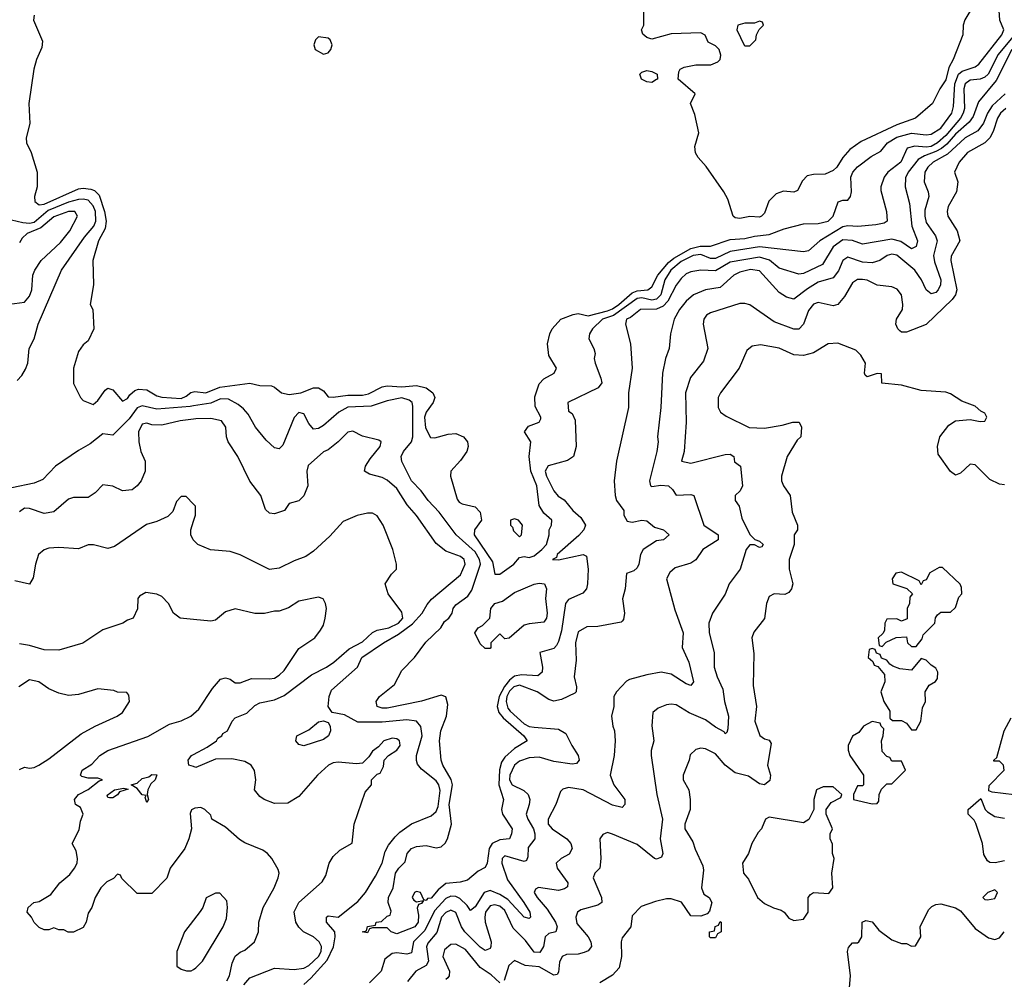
# Model space of a CAD drawing. Header units: inches. Extents: x 2380053 to 2584298, y 380219 to 546618.
# Tile 16 of 256: x 2399290 to 2403309, y 452076 to 455992. Entities that reach past the tile are written whole.
import ezdxf

# ---------------------------------------------------------------- set-up
doc = ezdxf.new("R2010")
doc.units = ezdxf.units.IN
doc.header["$MEASUREMENT"] = 0
doc.layers.add('C3495', color=7, linetype='Continuous')
doc.layers.add('C4405', color=7, linetype='Continuous')

msp = doc.modelspace()

# ---------------------------------------------------------------- linework, layer by layer
at = {"layer": 'C3495', "color": 2}
for points, elevation in [([(2399349.5, 456010.5), (2399346.6, 455990), (2399384.1, 455904.1), (2399381.2, 455878.8), (2399358.4, 455830), (2399347.8, 455790), (2399327.1, 455650), (2399332.1, 455567.9), (2399316.4, 455510), (2399318.2, 455490), (2399337.7, 455450), (2399361.3, 455370), (2399361.1, 455310), (2399351.5, 455270), (2399351.8, 455250), (2399370, 455236.3), (2399390, 455238.7), (2399530, 455302.4), (2399550, 455304.7), (2399580.5, 455300.5), (2399595.6, 455295.6), (2399615.4, 455275.4), (2399636, 455210), (2399643.5, 455170), (2399639.7, 455140.3), (2399611.8, 455090), (2399589.6, 455010), (2399591.8, 454910), (2399578, 454830), (2399589, 454809), (2399592.7, 454730), (2399570, 454682), (2399550, 454664.7), (2399530, 454638), (2399509.5, 454570), (2399510, 454508), (2399538, 454450), (2399550, 454438), (2399590, 454422), (2399610, 454438), (2399639.6, 454480.4), (2399650, 454488), (2399670, 454482), (2399710, 454435.3), (2399730, 454446), (2399739.3, 454460.7), (2399760.9, 454479.1), (2399775.5, 454484.5), (2399810, 454482), (2399850, 454457.6), (2399870, 454451.6), (2399950, 454447), (2399970, 454455.6), (2399989, 454471), (2400000, 454473.7)], 70), ([(2399280.1, 454519.9), (2399299.6, 454540.4), (2399314.2, 454565.8), (2399323.7, 454590), (2399329.3, 454650), (2399349, 454690), (2399365.2, 454750), (2399461.2, 454970), (2399555.5, 455104.5), (2399593.5, 455150), (2399601.5, 455170), (2399599.3, 455210), (2399590, 455233), (2399570, 455255), (2399550, 455259.8), (2399530, 455258.2), (2399490, 455246.8), (2399407.1, 455212.9), (2399350, 455164.4), (2399330, 455160.9), (2399303.3, 455163.3), (2399210, 455185)], 74), ([(2399249, 454831), (2399310, 454839.1), (2399330, 454864), (2399339.6, 454890), (2399344.5, 454950), (2399351.8, 454970), (2399378.4, 455010), (2399457.3, 455082.7), (2399495.1, 455130), (2399526, 455190), (2399515.3, 455210), (2399490, 455209.5), (2399430, 455188), (2399376.7, 455143.3), (2399320.7, 455119.3), (2399300, 455100), (2399290, 455081.2)], 78), ([(2400000, 454415.9), (2399986.2, 454413.8), (2399850, 454402.7), (2399790, 454416.3), (2399770, 454408), (2399737, 454363), (2399670, 454297.2), (2399630, 454302), (2399578.3, 454261.7), (2399530, 454234.7), (2399437.1, 454170), (2399384.4, 454115.6), (2399350, 454101.1), (2399258.3, 454081.7)], 74), ([(2400000, 454362.2), (2399944.9, 454355.1), (2399870, 454338), (2399830, 454339.5), (2399810, 454346), (2399790, 454341.2), (2399774.8, 454310), (2399776.3, 454270), (2399784.9, 454230), (2399802.8, 454190), (2399802.8, 454150), (2399786.8, 454110), (2399770.5, 454089.5), (2399750, 454074), (2399710, 454069), (2399670, 454089), (2399630, 454094), (2399598, 454062), (2399570, 454042), (2399510, 454042), (2399490, 454035.3), (2399430, 453984), (2399390, 453977.2), (2399330, 453997.2), (2399310, 453999.3), (2399290, 453984)], 78), ([(2400000, 454014.9), (2399970, 454046), (2399950, 454046), (2399930, 454026), (2399915.3, 453984.7), (2399895.3, 453964.7), (2399850, 453944), (2399807.9, 453932.1), (2399678, 453842), (2399650, 453834), (2399591.1, 453848.9), (2399570, 453849), (2399530, 453833.2), (2399450, 453838), (2399410, 453836), (2399390.5, 453829.5), (2399367.7, 453810), (2399354.9, 453770), (2399344.9, 453715.1), (2399330, 453688.7), (2399270, 453702.7)], 82), ([(2400000, 453868), (2399998, 453870), (2399988.7, 453890), (2399988.9, 453911.1), (2400000, 453945.4)], 82), ([(2400000, 453544.8), (2399946, 453550), (2399918, 453570), (2399898, 453610), (2399870, 453638), (2399850, 453648), (2399805.4, 453654.6), (2399779.6, 453640.4), (2399772, 453630), (2399771.3, 453588.7), (2399754, 453550), (2399730, 453542), (2399710.7, 453529.3), (2399630, 453502), (2399548.4, 453448.4), (2399450, 453419), (2399390, 453421.2), (2399330, 453439), (2399290, 453445.2)], 86), ([(2399290, 452932), (2399310, 452942), (2399330, 452938), (2399350, 452941), (2399368, 452950), (2399410, 452976), (2399541.5, 453078.5), (2399598, 453110), (2399688, 453150), (2399710, 453164.7), (2399738, 453210), (2399736.4, 453236.4), (2399727.3, 453247.3), (2399690, 453248), (2399674.6, 453254.6), (2399610, 453262), (2399530, 453239), (2399490, 453234), (2399450, 453244), (2399410, 453261.2), (2399368, 453290), (2399330, 453299), (2399286.8, 453270)], 90), ([(2400000, 452772.1), (2399991.6, 452768.4), (2399986.4, 452753.6), (2399991, 452690), (2399981, 452650), (2399964.7, 452610), (2399904.7, 452530), (2399890.9, 452489.1), (2399830, 452426), (2399770, 452426), (2399707.3, 452487.3), (2399702, 452502), (2399690, 452506), (2399672.7, 452487.3), (2399645.4, 452474.6), (2399622, 452450), (2399598, 452410), (2399584.7, 452370), (2399570, 452346), (2399562, 452310), (2399550, 452288), (2399510, 452268.7), (2399488.9, 452268.9), (2399470, 452278), (2399450, 452278), (2399430, 452286), (2399410, 452278), (2399390, 452278), (2399370, 452288), (2399350, 452308), (2399339, 452330), (2399321.2, 452350), (2399325.2, 452370), (2399348.7, 452390), (2399370, 452394), (2399416.9, 452423.1), (2399454.5, 452470), (2399495.6, 452504.4), (2399514.5, 452530), (2399524.5, 452550), (2399527, 452570), (2399520.7, 452600.7), (2399505.2, 452630), (2399533.4, 452686.6), (2399538.6, 452721.4), (2399549, 452750), (2399538, 452778), (2399518, 452790), (2399514, 452810), (2399530, 452830.8), (2399570, 452850.8), (2399614.2, 452885.8), (2399628, 452890), (2399610, 452897.2), (2399570, 452897.2), (2399544, 452904), (2399538, 452910), (2399545.2, 452930), (2399585.1, 452954.9), (2399617, 452990), (2399649.8, 453010.2), (2399812.9, 453067.1), (2399902, 453118), (2399950, 453131), (2399988.7, 453150), (2400000, 453159.9)], 86), ([(2400000, 452944.2), (2399980.9, 452950), (2399978.4, 452970), (2399992, 452990), (2400000, 452994.3)], 82), ([(2400000, 452318), (2399962.8, 452270), (2399931.3, 452190), (2399932, 452130), (2399950, 452118), (2399971.1, 452111.1), (2399990, 452111), (2400000, 452116.9)], 90)]:
    msp.add_lwpolyline(points, dxfattribs=dict(at, elevation=elevation))
at = {"layer": 'C3495', "color": 2, "elevation": 82}
for points in [[(2399810, 452798), (2399802, 452818), (2399806, 452826), (2399790, 452828.7), (2399770, 452855.3), (2399746, 452870), (2399770, 452877.3), (2399790, 452895.3), (2399816.9, 452903.1), (2399830, 452912.2), (2399850.5, 452910.5), (2399844, 452890), (2399826.2, 452873.8), (2399814, 452850), (2399810.8, 452830), (2399816, 452810)], [(2399656.4, 452816.4), (2399650, 452818), (2399647.2, 452827.2), (2399678, 452850), (2399716, 452856), (2399732.7, 452852.7), (2399698, 452842), (2399690, 452829.2), (2399670, 452817.2)]]:
    msp.add_lwpolyline(points, close=True, dxfattribs=at)
at = {"layer": 'C4405', "color": 2}
for points, elevation in [([(2403182.8, 456050), (2403148.3, 455991.7), (2403141.6, 455970), (2403140.4, 455930), (2403100.5, 455830), (2403082.7, 455797.2), (2403070, 455746.6), (2403045.5, 455710), (2403016.3, 455650), (2402946.8, 455590), (2402870, 455563), (2402725.5, 455494.5), (2402678.3, 455461.7), (2402650.6, 455430), (2402626, 455390), (2402610, 455377.2), (2402578, 455362), (2402530, 455360.7), (2402505.1, 455354.9), (2402485.3, 455334.7), (2402464.5, 455295.5), (2402450, 455288.7), (2402407.5, 455292.5), (2402378, 455282), (2402348, 455252), (2402330, 455202), (2402318, 455190), (2402310, 455186.6), (2402270, 455189.3), (2402230, 455181.2), (2402210, 455184), (2402202, 455190), (2402180.2, 455260.2), (2402164, 455290), (2402092.7, 455392.7), (2402059, 455430), (2402049.4, 455449.4), (2402045.6, 455474.4), (2402062, 455530), (2402045.6, 455605.6), (2402029, 455650), (2402048, 455690), (2401978, 455750), (2401980.4, 455779.6), (2401986, 455790), (2402002, 455798), (2402050, 455807.3), (2402112, 455808), (2402139.5, 455820.5), (2402149, 455830), (2402152.5, 455847.5), (2402145.2, 455870), (2402130, 455885.2), (2402100.9, 455900.9), (2402088.4, 455928.4), (2402070, 455938), (2401950, 455934), (2401870, 455913.2), (2401850, 455919), (2401833.6, 455933.6), (2401829, 455950), (2401837.2, 455970), (2401838, 456030)], 66), ([(2400000, 454473.7), (2400005.1, 454474.9), (2400050, 454469.8), (2400107.9, 454492.1), (2400229.6, 454509.6), (2400270, 454499.5), (2400317.5, 454497.5), (2400330, 454493.2), (2400359, 454470), (2400390, 454463), (2400438, 454470), (2400490, 454489.3), (2400510, 454489.3), (2400530, 454477.2), (2400550, 454453.2), (2400570, 454451.6), (2400630, 454459.7), (2400690, 454459.7), (2400714.1, 454465.9), (2400770, 454493.6), (2400790, 454498.7), (2400850, 454494.2), (2400910, 454499.7), (2400949.2, 454490), (2400976.2, 454470), (2400984.5, 454450), (2400978.4, 454430), (2400948.9, 454391.1), (2400942.3, 454370), (2400947.3, 454327.3), (2400967.3, 454287.3), (2400985.2, 454285.2), (2401039.5, 454300.5), (2401070, 454303), (2401102, 454290), (2401118.7, 454270), (2401120.5, 454250), (2401115.1, 454230), (2401090, 454194), (2401049.6, 454150.4), (2401049.4, 454130), (2401076.2, 454036.2), (2401083.9, 454023.9), (2401096.6, 454016.6), (2401150, 454003.7), (2401170, 453982), (2401175.6, 453950), (2401146.6, 453910), (2401145.6, 453890), (2401220.1, 453780.1), (2401229.6, 453729.6), (2401249.5, 453729.5), (2401306.8, 453770), (2401330, 453798), (2401350, 453801.2), (2401370, 453797), (2401390, 453804.2), (2401421.6, 453830), (2401440.7, 453850), (2401451, 453890), (2401451, 453910), (2401461, 453930), (2401462.8, 453950), (2401430, 453979.1), (2401410.3, 454010.3), (2401401.1, 454090), (2401377.3, 454150), (2401370.3, 454210), (2401376.3, 454270), (2401351, 454310), (2401367.2, 454332.8), (2401410.6, 454349.4), (2401416.8, 454363.2), (2401417.3, 454370), (2401393.8, 454413.8), (2401392.7, 454452.7), (2401410, 454506), (2401430, 454526.6), (2401471.3, 454550), (2401481, 454570), (2401450, 454622), (2401444, 454670), (2401454, 454710), (2401464, 454730), (2401499.1, 454770), (2401550, 454789.7), (2401570, 454792.6), (2401610, 454784), (2401690, 454804.1), (2401710, 454811.7), (2401735.8, 454830), (2401790, 454877.1), (2401810, 454885.8), (2401854, 454890), (2401870, 454902), (2401894.7, 454950), (2401938.8, 455001.2), (2401960.6, 455019.4), (2402030, 455059), (2402067.9, 455067.9), (2402110, 455068), (2402190, 455094.7), (2402250, 455099.1), (2402290, 455108.6), (2402350, 455115.1), (2402410, 455138), (2402490, 455159), (2402550, 455160.7), (2402590, 455169.7), (2402610.4, 455190), (2402631.3, 455248.7), (2402650, 455255.3), (2402670, 455255.3), (2402681, 455270), (2402686, 455290), (2402683.1, 455350), (2402690.4, 455370), (2402710, 455391.6), (2402766.1, 455433.9), (2402805.1, 455454.9), (2402832.7, 455490), (2402870, 455512.1), (2402930, 455528.6), (2402990, 455521.6), (2403010, 455525.6), (2403050, 455549.7), (2403094.6, 455610), (2403102, 455638), (2403107.3, 455730), (2403122.3, 455770), (2403137.8, 455782.2), (2403190, 455799.6), (2403204.9, 455810), (2403299.3, 455930), (2403307.7, 455950), (2403290.3, 455990), (2403288.7, 456030)], 70), ([(2403350.2, 455930), (2403283.9, 455850), (2403243.1, 455770), (2403230, 455757.7), (2403211, 455749), (2403170, 455745.1), (2403149.4, 455730.6), (2403143.9, 455710), (2403146.2, 455630), (2403141.8, 455610), (2403130.2, 455590), (2403070, 455519.8), (2403036.5, 455490), (2403010, 455475), (2402990, 455471.7), (2402943.8, 455476.2), (2402912.2, 455467.8), (2402886.7, 455410), (2402834, 455370), (2402818.8, 455350), (2402804.7, 455310), (2402805.4, 455294.6), (2402828, 455210), (2402830.6, 455169.4), (2402818.3, 455161.7), (2402784.4, 455155.6), (2402711.8, 455148.2), (2402670, 455151.2), (2402650, 455146.9), (2402556.3, 455090), (2402510, 455049.4), (2402490, 455044.5), (2402310, 455065.6), (2402190, 455045.6), (2402130, 455017.6), (2402110, 455018.2), (2402070, 455034), (2402039.3, 455030), (2401990, 455005), (2401948.4, 454970), (2401924.2, 454930), (2401906.9, 454870), (2401890, 454851), (2401870, 454848.1), (2401830, 454857.3), (2401810, 454855), (2401714.7, 454785.3), (2401668.9, 454770), (2401628, 454730), (2401616.3, 454710), (2401614, 454690), (2401634, 454650), (2401638.8, 454630), (2401634.8, 454610), (2401638.8, 454590), (2401663, 454530), (2401666.8, 454510), (2401651.3, 454490), (2401527.3, 454430), (2401530, 454394), (2401544.7, 454384.7), (2401558, 454358), (2401561, 454250), (2401551.3, 454210), (2401526.4, 454193.6), (2401447.9, 454172.1), (2401434.8, 454150), (2401440.5, 454130), (2401470.8, 454070), (2401488.5, 454048.5), (2401512.7, 454032.7), (2401547.7, 453990), (2401581.3, 453961.3), (2401599.1, 453930), (2401592.7, 453910), (2401572.5, 453887.5), (2401484, 453810), (2401482, 453798), (2401464.7, 453790), (2401490, 453788.4), (2401590, 453810.5), (2401603.6, 453803.6), (2401611, 453750), (2401607.7, 453690), (2401604, 453670), (2401588.4, 453651.6), (2401530, 453626), (2401518, 453610), (2401501.4, 453498.6), (2401490, 453455.3), (2401481.1, 453438.9), (2401470, 453426), (2401414, 453410), (2401424.9, 453350), (2401422.8, 453330), (2401404.9, 453315.1), (2401338.4, 453318.4), (2401310, 453312.9), (2401290, 453297.6), (2401268.5, 453271.5), (2401247.8, 453230), (2401239.7, 453190), (2401245.6, 453165.6), (2401263.1, 453143.1), (2401347.7, 453070), (2401361, 453050), (2401310, 453018.7), (2401270, 452982.4), (2401257.2, 452962.8), (2401249.1, 452930.9), (2401246.5, 452870), (2401265.5, 452810), (2401257.1, 452770), (2401261.6, 452750), (2401300.5, 452690), (2401298, 452670), (2401290, 452649.6), (2401250, 452645.4), (2401219.3, 452630), (2401206.7, 452610), (2401198.4, 452550), (2401190, 452533.2), (2401162, 452518), (2401118.5, 452481.5), (2401087.7, 452472.3), (2401030, 452467.6), (2400998.6, 452441.4), (2400970, 452407.3), (2400954.4, 452405.6), (2400950, 452398), (2400940.4, 452400.4), (2400926, 452430), (2400910, 452435.3), (2400902, 452430), (2400892, 452410), (2400899.6, 452399.6), (2400910, 452392), (2400938, 452398), (2400930, 452386), (2400918, 452382), (2400912.7, 452367.3), (2400918.8, 452338.8), (2400917, 452310), (2400902.8, 452290), (2400830, 452262.7), (2400806, 452270), (2400790, 452286), (2400730, 452286), (2400718, 452282), (2400710, 452266), (2400688.7, 452270), (2400706, 452274), (2400710, 452292), (2400742, 452298), (2400746, 452310), (2400767.3, 452312.7), (2400790, 452334), (2400802, 452338), (2400806, 452354), (2400794, 452390), (2400796, 452410), (2400815.1, 452450), (2400824.5, 452510), (2400837.2, 452530), (2400863.7, 452556.3), (2400872.3, 452590), (2400880.1, 452599.9), (2400889.3, 452610), (2400910, 452618.4), (2400950, 452622), (2400990, 452613.4), (2401010, 452617.3), (2401027.5, 452632.5), (2401037, 452650), (2401053.3, 452710), (2401043.8, 452790), (2401056.4, 452870), (2401051.8, 452891.8), (2401017.4, 452950), (2401011.3, 452970), (2401004.2, 453050), (2401009.7, 453090), (2401032.8, 453150), (2401037.5, 453197.5), (2401030, 453229), (2401010, 453235.6), (2400930, 453211.5), (2400790, 453183.1), (2400770, 453182.6), (2400749.8, 453189.8), (2400745.1, 453210), (2400758.4, 453230), (2400820.8, 453279.2), (2400850, 453336), (2400901.2, 453390), (2400947.5, 453452.5), (2401009.3, 453510), (2401023.7, 453536.3), (2401042, 453550), (2401055.3, 453570), (2401059, 453590), (2401070, 453604.7), (2401120.1, 453639.9), (2401136.2, 453663.8), (2401170.8, 453770), (2401167.1, 453790), (2401150, 453821), (2401071.5, 453890), (2401002.3, 453982.3), (2400957.2, 454030), (2400929.2, 454070), (2400889.6, 454110), (2400850, 454188.7), (2400847.3, 454210), (2400857.6, 454230), (2400889.6, 454270), (2400895.4, 454290), (2400894.7, 454414.7), (2400891.8, 454430), (2400880.1, 454440.1), (2400849.6, 454449.6), (2400790, 454436.9), (2400724.9, 454415.1), (2400630, 454410.9), (2400592.7, 454390), (2400530, 454336.2), (2400510, 454323.7), (2400490, 454321.2), (2400470, 454344), (2400450, 454384), (2400430, 454389), (2400410, 454368.7), (2400364.5, 454255.5), (2400350, 454241.2), (2400330, 454245.2), (2400295.9, 454275.9), (2400253.2, 454330), (2400222.9, 454382.9), (2400204.2, 454404.2), (2400182, 454422), (2400143.3, 454443.3), (2400110, 454445.6), (2400070, 454426.9), (2400000, 454415.9)], 74), ([(2403339.2, 455870), (2403276, 455744), (2403203.2, 455656.8), (2403182.6, 455597.4), (2403166.2, 455573.8), (2403110, 455525.3), (2403075.2, 455484.8), (2403053.2, 455466.8), (2403030, 455453.6), (2402982.9, 455437.1), (2402958, 455422), (2402916.5, 455370), (2402906.2, 455346.2), (2402904.9, 455310), (2402922, 455242), (2402932, 455150), (2402954.9, 455090), (2402950, 455066), (2402930, 455057.6), (2402886.3, 455086.3), (2402850, 455096), (2402730, 455075.6), (2402690, 455091.2), (2402650, 455093.7), (2402610, 455065.1), (2402567.5, 454992.5), (2402490, 454956.2), (2402470, 454954), (2402390, 454977.6), (2402350.7, 455010.7), (2402310, 455023.5), (2402190, 455002.2), (2402130, 454967.8), (2402070, 454969.5), (2402030, 454963.7), (2402010, 454955.1), (2401990, 454936), (2401970, 454909.3), (2401936.4, 454843.6), (2401917.4, 454822.6), (2401890, 454810.8), (2401824.7, 454810), (2401783, 454777), (2401767.3, 454770), (2401762.8, 454750), (2401784, 454670), (2401790.7, 454570), (2401774.8, 454470), (2401774.8, 454410), (2401726.8, 454190), (2401717.3, 454110), (2401720.7, 454050), (2401726.8, 454030), (2401756, 453990), (2401756.3, 453970), (2401770, 453946), (2401790, 453941.6), (2401830, 453950.5), (2401850, 453946.8), (2401882, 453922), (2401918, 453910), (2401941, 453890), (2401918, 453870), (2401890, 453866), (2401834.8, 453830), (2401824, 453810), (2401817.3, 453770), (2401810, 453755.3), (2401797.3, 453742.7), (2401767.3, 453732.7), (2401761, 453670), (2401751.1, 453628.9), (2401758.8, 453570), (2401755.3, 453544.7), (2401750, 453538), (2401746, 453534), (2401650, 453516), (2401604.9, 453515.1), (2401570, 453494), (2401559.5, 453450), (2401562, 453378), (2401554, 453310), (2401562.8, 453270), (2401561, 453250), (2401556.3, 453243.7), (2401502, 453218), (2401470, 453212), (2401450, 453218), (2401402.7, 453250), (2401330, 453276.4), (2401307.6, 453270), (2401290, 453252.4), (2401279.3, 453230), (2401276.5, 453210), (2401283.1, 453183.1), (2401292, 453170), (2401350, 453118.5), (2401370, 453108.1), (2401390, 453104.7), (2401490, 453097.3), (2401519.3, 453079.3), (2401544, 453030), (2401570.3, 452990.3), (2401573.4, 452970), (2401563.5, 452956.5), (2401545.8, 452954.2), (2401470, 452965.1), (2401410, 452983.5), (2401370, 452980.5), (2401330, 452966), (2401310.4, 452950), (2401290.3, 452910), (2401289.1, 452890), (2401300.4, 452870), (2401347.5, 452847.5), (2401366, 452830), (2401372.4, 452810), (2401370.4, 452790), (2401358, 452750), (2401363.8, 452730), (2401387.2, 452690), (2401393.4, 452670), (2401393, 452650), (2401366.2, 452613.8), (2401364, 452576), (2401358.5, 452561.5), (2401350, 452557.2), (2401270, 452580.9), (2401259.1, 452570), (2401257.6, 452550), (2401282, 452482), (2401348.4, 452390), (2401372.7, 452350), (2401374.8, 452330), (2401370, 452325.2), (2401350, 452329.4), (2401282.2, 452402.2), (2401250, 452422.7), (2401210, 452438.3), (2401186.4, 452430), (2401150, 452372.7), (2401130, 452357.2), (2401117.3, 452377.2), (2401086.7, 452406.7), (2401070, 452413.7), (2401050, 452415.1), (2401030, 452405.7), (2400984, 452356), (2400944.1, 452275.9), (2400898.3, 452230), (2400890, 452184.5), (2400870, 452179.6), (2400830, 452184.2), (2400810, 452181.6), (2400781.1, 452158.9), (2400766, 452110), (2400717.6, 452062.4)], 78), ([(2403312.2, 455690), (2403259.3, 455640.7), (2403240.2, 455610), (2403224.6, 455570), (2403201.6, 455538.4), (2403150, 455509.7), (2403076.9, 455443.1), (2403019.3, 455410), (2402996.4, 455390), (2402984.9, 455370), (2402981.6, 455330), (2402998, 455290), (2403000.5, 455270), (2402985.1, 455214.9), (2402984.2, 455190), (2402990, 455164), (2403028.2, 455110), (2403034.9, 455090), (2403020.3, 455030), (2403023.8, 455003.8), (2403050.2, 454930), (2403048.2, 454910), (2403039.1, 454890), (2403030, 454879.3), (2403010, 454873.2), (2402990, 454889.2), (2402971.1, 454931.1), (2402943.6, 454970), (2402870, 455031.6), (2402850, 455035.6), (2402831.3, 455030), (2402801, 455010), (2402770, 454999.6), (2402730, 455002.4), (2402670, 455023.7), (2402650, 455009), (2402632.7, 454967.3), (2402610, 454938.4), (2402550, 454921.3), (2402505.6, 454894.4), (2402450, 454852.3), (2402420.1, 454860.1), (2402390, 454879), (2402310, 454967), (2402272.6, 454972.6), (2402230, 454962), (2402204.9, 454950), (2402150, 454899.6), (2402089.4, 454889.4), (2402040.7, 454870), (2402010, 454843.7), (2401983.8, 454810), (2401962, 454770), (2401946.8, 454710), (2401941, 454650), (2401926.8, 454610), (2401913.4, 454550), (2401907.7, 454410), (2401893.4, 454290), (2401896.3, 454270), (2401890.6, 454230), (2401861, 454110), (2401864.7, 454090), (2401870, 454086.8), (2401906.8, 454093.2), (2401938, 454090), (2401955.5, 454075.5), (2401970, 454051.3), (2402030, 454054.8), (2402042, 454050), (2402082.8, 453930), (2402141, 453890), (2402141, 453870), (2402078, 453830), (2402050, 453788.7), (2402030, 453774), (2401965.2, 453754.8), (2401943.4, 453736.6), (2401930.8, 453710), (2401963.8, 453583.8), (2401998.8, 453490), (2401994, 453430), (2402022, 453370), (2402041, 453290), (2402030, 453275.3), (2402010, 453282.7), (2401950, 453321.2), (2401909.1, 453329.1), (2401850, 453319.3), (2401779.8, 453300.2), (2401767.1, 453292.9), (2401726, 453250), (2401716, 453230), (2401716, 453190), (2401706, 453150), (2401710.8, 453110), (2401718.8, 453090), (2401720.7, 453050), (2401716.3, 452990), (2401700.7, 452910), (2401714.8, 452870), (2401760.5, 452810), (2401760.7, 452790), (2401750, 452777.2), (2401710, 452787.6), (2401590, 452849.5), (2401530, 452859.3), (2401507.3, 452852.7), (2401497.3, 452842.7), (2401479.1, 452790), (2401448, 452730), (2401448, 452710), (2401464, 452690), (2401523, 452650), (2401539.3, 452630), (2401545.5, 452610), (2401533.1, 452586.9), (2401501, 452570), (2401480.7, 452550), (2401484, 452530), (2401527.3, 452470), (2401526.4, 452453.6), (2401514.6, 452445.4), (2401490, 452439.5), (2401408.5, 452451.5), (2401395.3, 452444.7), (2401390.8, 452430), (2401402, 452410), (2401442.9, 452362.9), (2401477, 452310), (2401484.4, 452290), (2401478.8, 452270), (2401450, 452262.9), (2401435.5, 452250), (2401428.2, 452210), (2401413.6, 452186.4), (2401390, 452187.8), (2401354.8, 452234.8), (2401305.2, 452285.2), (2401270, 452357.6), (2401250, 452375.1), (2401230, 452380.5), (2401210, 452376.9), (2401192, 452350), (2401189.1, 452330), (2401190.3, 452310), (2401214.9, 452230), (2401214, 452210), (2401210, 452202.7), (2401190, 452194), (2401170, 452207.8), (2401107.8, 452270), (2401094.3, 452290), (2401070, 452349.5), (2401050, 452358), (2401030, 452349.6), (2401012.2, 452330), (2400992.4, 452267.6), (2400956, 452224), (2400950.4, 452209.6), (2400959.5, 452150), (2400950, 452132.7), (2400907.3, 452110), (2400873, 452067)], 82), ([(2403314.9, 455630), (2403293.7, 455610), (2403280.9, 455590), (2403264.1, 455535.9), (2403250.2, 455509.8), (2403230, 455489.6), (2403159.3, 455450), (2403125.5, 455410), (2403106, 455370), (2403118.8, 455330), (2403117.3, 455310), (2403113.4, 455290), (2403080.5, 455230), (2403076.3, 455210), (2403078.8, 455190), (2403116.3, 455130), (2403127.7, 455090), (2403092.5, 455027.5), (2403090.4, 455010), (2403114.9, 454890), (2403110.4, 454870), (2403097, 454850), (2402990, 454748.3), (2402910, 454717.2), (2402890, 454717.2), (2402882.5, 454722.5), (2402874, 454730), (2402866, 454750), (2402869.2, 454770), (2402894, 454810), (2402895.3, 454830), (2402889.1, 454869.1), (2402872.5, 454892.5), (2402850, 454902), (2402790, 454909.3), (2402750, 454929.4), (2402730, 454931.8), (2402710, 454931.8), (2402690, 454918), (2402657.2, 454862.8), (2402630, 454829.3), (2402610, 454824.5), (2402550, 454838.4), (2402530, 454831.8), (2402510, 454805.2), (2402490, 454749.2), (2402470, 454729.5), (2402450, 454729.6), (2402370, 454759.5), (2402270, 454829), (2402250, 454834), (2402230, 454834), (2402110, 454796), (2402093.7, 454786.3), (2402082.8, 454770), (2402080.7, 454750), (2402098.8, 454650), (2402081.4, 454598.6), (2402028.5, 454531.5), (2402008, 454470), (2402010.7, 454350), (2402002.8, 454230), (2401992, 454190), (2402030, 454183), (2402170, 454218), (2402190, 454218.8), (2402204.7, 454210), (2402207.5, 454187.5), (2402232, 454170), (2402241, 454090), (2402230.6, 454069.4), (2402211.3, 454050), (2402211.3, 454030), (2402227.1, 454007.1), (2402237.5, 453957.5), (2402270, 453891.3), (2402290.9, 453870.9), (2402310, 453864.7), (2402324.7, 453850), (2402318.8, 453841.2), (2402310, 453839), (2402290, 453849), (2402270, 453848.7), (2402256, 453830), (2402230.5, 453749.5), (2402186.8, 453690), (2402170, 453648), (2402118, 453570), (2402102.8, 453530), (2402104.9, 453490), (2402124.9, 453410), (2402124.9, 453350), (2402137.3, 453310), (2402160.5, 453260.5), (2402167, 453210), (2402183.7, 453150), (2402181, 453099), (2402176, 453084), (2402170, 453078), (2402166, 453086), (2402130, 453105.1), (2402090, 453135.6), (2402023.5, 453163.5), (2401970, 453196), (2401950, 453199.3), (2401930, 453196), (2401896.8, 453183.2), (2401874.8, 453165.2), (2401870.7, 453110.7), (2401878.8, 453050), (2401867.3, 453010), (2401867.3, 452990), (2401890.4, 452830.4), (2401914, 452730), (2401904.9, 452650), (2401915.5, 452590), (2401910, 452575.3), (2401890, 452567), (2401882, 452570), (2401810, 452626), (2401710, 452669), (2401690, 452675.3), (2401670, 452668), (2401658, 452650), (2401662.8, 452570), (2401658, 452530), (2401638, 452510), (2401631.3, 452490), (2401664.9, 452410), (2401666, 452390), (2401650, 452379.3), (2401580.4, 452359.6), (2401566.8, 452350), (2401560.7, 452330), (2401564.7, 452304.7), (2401610.5, 452250), (2401621.6, 452230), (2401624, 452210), (2401610, 452193.2), (2401594.2, 452185.8), (2401570, 452179.5), (2401522, 452178), (2401504.7, 452170), (2401493.4, 452146.6), (2401490, 452106), (2401483.6, 452096.4), (2401470, 452094), (2401410, 452127.8), (2401353, 452133), (2401310, 452153.2), (2401286.6, 452133.4), (2401268, 452072)], 86), ([(2403310, 454094), (2403290, 454097.2), (2403250, 454116), (2403190, 454175.1), (2403170, 454178), (2403130, 454141.2), (2403110, 454133.2), (2403090, 454149), (2403038.6, 454218.6), (2403036.2, 454250), (2403045.6, 454290), (2403083.1, 454336.9), (2403110, 454354.8), (2403170, 454361), (2403210, 454352), (2403230, 454354), (2403238, 454370), (2403230, 454386), (2403214, 454394), (2403190, 454415.3), (2403135.5, 454435.5), (2403090, 454465.2), (2403070, 454472.7), (2402970, 454479.3), (2402890, 454500.9), (2402809.4, 454509.4), (2402807.3, 454547.3), (2402790, 454548.7), (2402750, 454535.3), (2402741.2, 454541.2), (2402739, 454550), (2402742.7, 454590), (2402723.3, 454623.3), (2402702.9, 454642.9), (2402630, 454672.3), (2402590.9, 454669.1), (2402530, 454633.2), (2402490, 454621.2), (2402450, 454625.2), (2402390, 454652), (2402314.4, 454665.6), (2402279.8, 454660.2), (2402258, 454642), (2402226.8, 454570), (2402150.8, 454470), (2402141, 454450), (2402141, 454410), (2402150.9, 454390.9), (2402174.4, 454374.4), (2402267.7, 454327.7), (2402330, 454325.3), (2402402.9, 454337.1), (2402446, 454350), (2402472, 454350), (2402482, 454330), (2402478, 454290), (2402464.1, 454275.9), (2402422.8, 454210), (2402399.1, 454130), (2402399.1, 454110), (2402407.7, 454090), (2402434.9, 454050), (2402442.8, 453982.8), (2402464.7, 453930), (2402464.7, 453910), (2402452, 453890), (2402452, 453850), (2402431.3, 453790), (2402431.3, 453750), (2402446, 453690), (2402441, 453670), (2402430, 453655.3), (2402413.2, 453646.8), (2402370, 453649), (2402350, 453638), (2402338.8, 453610), (2402330.8, 453549.2), (2402286.8, 453493.2), (2402278, 453470), (2402286.4, 453406.4), (2402284.5, 453275.5), (2402297.3, 453190), (2402291.3, 453130), (2402311.1, 453071.1), (2402330, 453058), (2402350, 453052), (2402358, 453038), (2402343.1, 452950), (2402354.9, 452910), (2402352.6, 452887.4), (2402330.3, 452869.7), (2402310, 452873.6), (2402264.7, 452904.7), (2402210, 452918.4), (2402169.7, 452949.7), (2402130, 452996), (2402090, 453017.2), (2402070, 453019), (2402050, 453014), (2402027.5, 452992.5), (2402022.8, 452970), (2401998, 452910), (2401998, 452890), (2402021, 452850), (2402027.3, 452810), (2402026.8, 452770), (2402004.9, 452710), (2402004.9, 452690), (2402038, 452638), (2402047.1, 452607.1), (2402079.3, 452539.3), (2402081.4, 452521.4), (2402072.7, 452450), (2402083.4, 452423.4), (2402104.7, 452410), (2402116, 452390), (2402106, 452354), (2402096, 452344), (2402070, 452334), (2402030, 452335.3), (2401991.5, 452391.5), (2401950, 452405.2), (2401930, 452405.2), (2401885.4, 452394.6), (2401827.1, 452372.9), (2401790, 452335.3), (2401784.7, 452290), (2401750, 452246), (2401746, 452230), (2401747.3, 452170), (2401736.7, 452123.3), (2401710, 452093.2), (2401658.5, 452061.5)], 90), ([(2400450, 452055.8), (2400478.2, 452081.8), (2400544.8, 452155.2), (2400570.6, 452209.4), (2400578.7, 452250), (2400576.4, 452270), (2400542.9, 452310), (2400542.7, 452330), (2400550, 452334.9), (2400590, 452330.4), (2400670, 452394), (2400702.4, 452430), (2400743.3, 452496.7), (2400769.7, 452550), (2400782.6, 452597.4), (2400796.2, 452623.8), (2400822.5, 452657.5), (2400842.5, 452677.5), (2400889.6, 452710.4), (2400970, 452744), (2400990, 452760.7), (2400998.5, 452781.5), (2401006.5, 452846.5), (2401001.6, 452870), (2400990, 452886.6), (2400930, 452934), (2400914.5, 452954.5), (2400909.6, 452969.6), (2400909.6, 452990), (2400933.6, 453070), (2400927.6, 453107.6), (2400910, 453129.3), (2400870, 453135.8), (2400770, 453126.3), (2400670, 453125.2), (2400615.5, 453155.5), (2400565.6, 453165.6), (2400549, 453190), (2400553.2, 453230), (2400563.3, 453256.7), (2400669, 453350), (2400687, 453390), (2400775.1, 453450), (2400835.9, 453484.1), (2400893.7, 453526.3), (2400933, 453570), (2400953.6, 453606.4), (2400971.8, 453628.2), (2401090, 453727.3), (2401109.2, 453770), (2401104, 453790), (2401090, 453801.2), (2401030, 453824), (2400990, 453855.3), (2400910, 453969.3), (2400872.3, 454012.2), (2400830, 454079.3), (2400790, 454113.2), (2400770, 454124), (2400718, 454138), (2400698, 454150), (2400702, 454170), (2400720.2, 454199.8), (2400762, 454250), (2400766, 454270), (2400756.4, 454276.4), (2400690, 454293.2), (2400650, 454313.2), (2400630, 454309.2), (2400590.4, 454269.6), (2400550, 454237.2), (2400530, 454229), (2400467.5, 454172.5), (2400462.8, 454150), (2400466, 454090), (2400450, 454048.7), (2400430, 454028.7), (2400390, 454018), (2400370.6, 453989.4), (2400330, 453976), (2400310, 453979), (2400293.2, 453993.2), (2400275.3, 454050), (2400229.1, 454109.1), (2400181.2, 454210), (2400141.2, 454270), (2400135.1, 454290), (2400132.3, 454330), (2400114.7, 454354.7), (2400070, 454364.2), (2400010, 454363.5), (2400000, 454362.2)], 78), ([(2400000, 453945.4), (2400008, 453970), (2400007.3, 454007.3), (2400000, 454014.9)], 82), ([(2400000, 452994.3), (2400056, 453024), (2400093.2, 453050), (2400099, 453061), (2400115.3, 453070), (2400120.2, 453079.8), (2400138, 453090), (2400157.2, 453130), (2400170, 453142.8), (2400217.5, 453162.5), (2400250, 453194), (2400270, 453204), (2400330, 453217.3), (2400370, 453234.4), (2400481, 453319), (2400542.7, 453350), (2400572, 453370), (2400634.7, 453425.3), (2400690, 453454), (2400730, 453491), (2400750, 453500.7), (2400797.2, 453510), (2400837, 453530), (2400854.5, 453550), (2400850, 453574), (2400794, 453650), (2400782, 453690), (2400808, 453730), (2400828, 453750), (2400828.7, 453770), (2400814, 453830), (2400774, 453930), (2400750, 453968), (2400730, 453979), (2400710, 453979), (2400668.4, 453968.4), (2400610, 453944), (2400555.9, 453884.1), (2400490, 453824), (2400458.5, 453801.5), (2400410, 453784), (2400350, 453754), (2400310, 453749), (2400190, 453808.7), (2400150, 453822), (2400068.9, 453828.9), (2400018, 453850), (2400000, 453868)], 82), ([(2400000, 453159.9), (2400021.5, 453178.5), (2400077.5, 453262.5), (2400110, 453301), (2400130, 453306), (2400150, 453301), (2400170, 453286.8), (2400190, 453286), (2400236, 453304), (2400310, 453303), (2400330, 453305.5), (2400350, 453317.3), (2400370, 453336), (2400430, 453426.8), (2400495.3, 453470), (2400518.6, 453501.4), (2400530, 453522), (2400537.2, 453550), (2400542, 453590), (2400538, 453610), (2400528.4, 453628.4), (2400510, 453635.3), (2400430, 453619), (2400387.3, 453592.7), (2400350, 453579), (2400330, 453579), (2400290, 453569), (2400250, 453569), (2400170, 453588.7), (2400130, 453575.3), (2400090, 453542), (2400070, 453538), (2400000, 453544.8)], 86), ([(2403350, 452829), (2403260.2, 452840.2), (2403246, 452846), (2403247.3, 452867.3), (2403308, 452930), (2403306, 452950), (2403290, 452966), (2403266, 452966), (2403266, 452970), (2403278, 452982), (2403309, 453090), (2403336.5, 453143.5)], 90), ([(2400205.4, 452054.6), (2400230, 452082.4), (2400330, 452122), (2400410, 452116.4), (2400450, 452122), (2400470, 452132.7), (2400509.6, 452170), (2400520.5, 452190), (2400522, 452210), (2400512.7, 452230), (2400490, 452249.3), (2400449, 452270), (2400430, 452289), (2400417.2, 452310), (2400410, 452352), (2400429.6, 452390.4), (2400525.6, 452474.4), (2400540.2, 452499.8), (2400554, 452550), (2400570, 452578), (2400596.5, 452603.5), (2400648, 452632), (2400655.3, 452710), (2400700.4, 452839.6), (2400726, 452870), (2400726, 452890), (2400750, 452914), (2400762, 452918), (2400775.3, 452944.7), (2400778, 452970), (2400795.3, 452990), (2400830, 453011), (2400842.7, 453030), (2400842, 453042), (2400841.2, 453050), (2400830, 453058), (2400810, 453060.9), (2400776, 453050), (2400754.8, 453025.2), (2400730, 453008), (2400716, 452984), (2400690, 452958), (2400664.7, 452955.3), (2400590, 452962.7), (2400570, 452959.3), (2400551.3, 452950), (2400506, 452910), (2400430, 452822), (2400385.4, 452794.6), (2400330, 452794), (2400288, 452810), (2400270, 452822), (2400249, 452850), (2400254, 452890), (2400249.1, 452929.1), (2400235.3, 452950), (2400210, 452965.2), (2400156.6, 452976.6), (2400090, 452974.3), (2400010, 452941.1), (2400000, 452944.2)], 82), ([(2403310, 452559.7), (2403272, 452552), (2403250, 452552.7), (2403240.1, 452560.1), (2403225.1, 452585.1), (2403220.7, 452630), (2403192.3, 452712.3), (2403185.6, 452725.6), (2403162, 452750), (2403162, 452770), (2403214, 452814), (2403231, 452770), (2403240.5, 452760.5), (2403270, 452740.5), (2403310, 452733.4)], 90), ([(2400136, 452070), (2400146.6, 452090), (2400157, 452143), (2400169.6, 452170.4), (2400190, 452186.8), (2400210, 452194.8), (2400249.2, 452230), (2400265.2, 452270), (2400266, 452310), (2400283.7, 452370), (2400329.3, 452450), (2400345.2, 452490), (2400349, 452510), (2400344.7, 452524.7), (2400319, 452570), (2400302, 452590), (2400283.2, 452603.2), (2400210, 452633.2), (2400187.2, 452647.2), (2400130, 452697.2), (2400075.3, 452730), (2400070, 452746), (2400046, 452770), (2400030, 452778), (2400005.4, 452774.6), (2400000, 452772.1)], 86), ([(2400000, 452116.9), (2400010, 452122.8), (2400037.2, 452150), (2400121.2, 452290), (2400134.8, 452325.2), (2400139, 452370), (2400136.4, 452396.4), (2400107.3, 452427.3), (2400090, 452428), (2400051.6, 452408.4), (2400038, 452370), (2400027.1, 452352.9), (2400000, 452318)], 90), ([(2402677.2, 452042.8), (2402680.9, 452090), (2402669.4, 452190), (2402673.6, 452206.4), (2402690, 452224.7), (2402710, 452224.7), (2402715.3, 452230), (2402728, 452250), (2402729, 452310), (2402744, 452316), (2402770, 452310.8), (2402796.8, 452276.8), (2402850, 452238), (2402890, 452222), (2402910, 452222), (2402930, 452212), (2402947.3, 452212.7), (2402968, 452250), (2402966, 452290), (2403000.2, 452359.8), (2403014, 452374), (2403030, 452382), (2403050, 452384.7), (2403110, 452367.7), (2403130, 452355.5), (2403190, 452284), (2403245.2, 452245.2), (2403270, 452238.8), (2403290, 452246), (2403309.2, 452270)], 90), ([(2401250, 452062), (2401214.3, 452094.3), (2401170, 452125.1), (2401110, 452197.6), (2401070, 452219.6), (2401050, 452218.4), (2401023.6, 452196.4), (2401017.6, 452170), (2401044.9, 452110), (2401043, 452090), (2401037.7, 452082.3), (2401030, 452075.1)], 86)]:
    msp.add_lwpolyline(points, dxfattribs=dict(at, elevation=elevation))
for points, elevation in [([(2402310, 455986), (2402290, 455978), (2402250, 455978), (2402222, 455970), (2402218, 455950), (2402247.9, 455887.9), (2402250, 455884.7), (2402270, 455886), (2402295.3, 455910), (2402298, 455930), (2402308, 455952), (2402326, 455970), (2402322, 455982)], 66), ([(2400510, 455922), (2400498, 455910), (2400491, 455890), (2400496, 455870), (2400530, 455850.7), (2400550, 455857.3), (2400560.9, 455870), (2400566, 455890), (2400557.2, 455910), (2400550, 455917.2)], 70), ([(2401870, 455735.3), (2401850, 455739), (2401828.7, 455750), (2401822, 455770), (2401830, 455778), (2401850, 455784.7), (2401870, 455781), (2401892, 455770), (2401894, 455750), (2401890, 455748)], 66), ([(2401310, 453955.3), (2401294, 453950), (2401294, 453930), (2401302, 453922), (2401306.4, 453906.4), (2401330, 453882), (2401338, 453890), (2401342, 453930), (2401326, 453950)], 70), ([(2403056.4, 453756.4), (2403043.6, 453756.4), (2403005.4, 453734.6), (2402990, 453706), (2402978, 453702), (2402970, 453686), (2402962, 453702), (2402890, 453738), (2402866.4, 453733.6), (2402852, 453710), (2402854, 453690), (2402911.6, 453671.6), (2402934, 453650), (2402923.6, 453636.4), (2402922, 453610), (2402912, 453590), (2402912, 453548), (2402890, 453538), (2402870, 453548), (2402830, 453546), (2402822, 453530), (2402819.6, 453500.4), (2402812.7, 453487.3), (2402794, 453470), (2402798, 453438), (2402810, 453434), (2402827.3, 453452.7), (2402868.4, 453471.6), (2402910, 453474), (2402914, 453450), (2402930, 453434), (2402950, 453434), (2402973.6, 453466.4), (2402978, 453482), (2403026, 453530), (2403028.4, 453551.6), (2403036.4, 453563.6), (2403050, 453574), (2403090, 453574), (2403110, 453594), (2403124, 453636), (2403135.3, 453650), (2403134.6, 453674.6), (2403128.4, 453688.4)], 94), ([(2401270, 453466), (2401250, 453486), (2401214, 453450), (2401214, 453430), (2401210, 453426), (2401190, 453426), (2401170, 453446), (2401148.7, 453490), (2401162, 453510), (2401179.5, 453520.5), (2401209.2, 453550), (2401213.2, 453590), (2401229.5, 453610), (2401261.2, 453618.8), (2401310, 453654.6), (2401390, 453688.2), (2401410, 453692.7), (2401432, 453690), (2401440.7, 453670), (2401437.1, 453630), (2401443, 453570), (2401440.5, 453550), (2401430, 453533.2), (2401370, 453527.3), (2401350, 453520.9), (2401288, 453468)], 70), ([(2402770, 453426), (2402758, 453422), (2402754, 453390), (2402772.7, 453372.7), (2402778, 453358), (2402792.7, 453352.7), (2402819.6, 453319.6), (2402822, 453290), (2402804.7, 453250), (2402818, 453210), (2402842, 453170), (2402842, 453142), (2402852.7, 453132.7), (2402890, 453132), (2402910, 453122), (2402930, 453094), (2402950, 453094), (2402968, 453130), (2402975.3, 453184.7), (2402988, 453210), (2402986, 453250), (2403003.1, 453276.9), (2403028.4, 453291.6), (2403036.4, 453303.6), (2403038, 453330), (2403030, 453346), (2403010, 453358), (2402990, 453378), (2402970, 453386), (2402930, 453338), (2402883.1, 453343.1), (2402854.6, 453354.6), (2402842, 453362), (2402830, 453378), (2402807.3, 453387.3), (2402802, 453402), (2402787.3, 453407.3), (2402782, 453422)], 94), ([(2400450, 453029.6), (2400430, 453034), (2400417.2, 453050), (2400421.2, 453070), (2400470, 453094), (2400510, 453127.3), (2400530, 453131.3), (2400550, 453124.7), (2400557.3, 453110), (2400559.1, 453090), (2400550.3, 453069.6), (2400530, 453054.5)], 78), ([(2402770, 453128), (2402734, 453110), (2402716, 453084), (2402690, 453068), (2402671.3, 453030), (2402671.6, 453011.6), (2402678, 452990), (2402734, 452910), (2402734, 452870), (2402730, 452866), (2402710, 452866), (2402694, 452830), (2402694, 452810), (2402770, 452792), (2402790, 452794), (2402796.4, 452803.6), (2402798, 452830), (2402807.3, 452852.7), (2402830, 452874), (2402850, 452874), (2402906, 452930), (2402890, 452966), (2402850, 452966), (2402842, 452982), (2402830, 452986), (2402810, 453006), (2402808, 453050), (2402815.3, 453070), (2402818, 453098), (2402806, 453110), (2402802, 453122)], 94), ([(2402610, 452862), (2402570, 452862), (2402542, 452850), (2402531.3, 452810), (2402531.3, 452770), (2402510.8, 452729.2), (2402490, 452715.3), (2402350, 452738), (2402334, 452730), (2402318, 452690), (2402304.5, 452675.5), (2402278, 452630), (2402264.7, 452590), (2402241, 452550), (2402244.7, 452510), (2402265.4, 452485.4), (2402302, 452410), (2402330, 452386), (2402367.5, 452367.5), (2402398.5, 452358.5), (2402410.5, 452350.5), (2402430, 452326), (2402450, 452316), (2402490, 452322), (2402508.7, 452350), (2402508.7, 452410), (2402518, 452422), (2402530, 452431.3), (2402593.2, 452426.8), (2402608.7, 452450), (2402605.2, 452510), (2402615.3, 452570), (2402608, 452590), (2402607.3, 452627.3), (2402598, 452650), (2402598, 452670), (2402608, 452690), (2402582, 452750), (2402582, 452770), (2402602, 452798), (2402642, 452818), (2402646, 452830)], 94), ([(2403270, 452442), (2403242, 452430), (2403222, 452410), (2403230, 452402), (2403241, 452401), (2403270, 452406.8), (2403282, 452430)], 94), ([(2402110, 452246), (2402106, 452250), (2402106, 452270), (2402126, 452274), (2402128.4, 452291.6), (2402142, 452298), (2402150, 452312), (2402154, 452310), (2402154, 452270), (2402138, 452262), (2402130, 452246)], 90)]:
    msp.add_lwpolyline(points, close=True, dxfattribs=dict(at, elevation=elevation))

doc.saveas('drawing.dxf')
